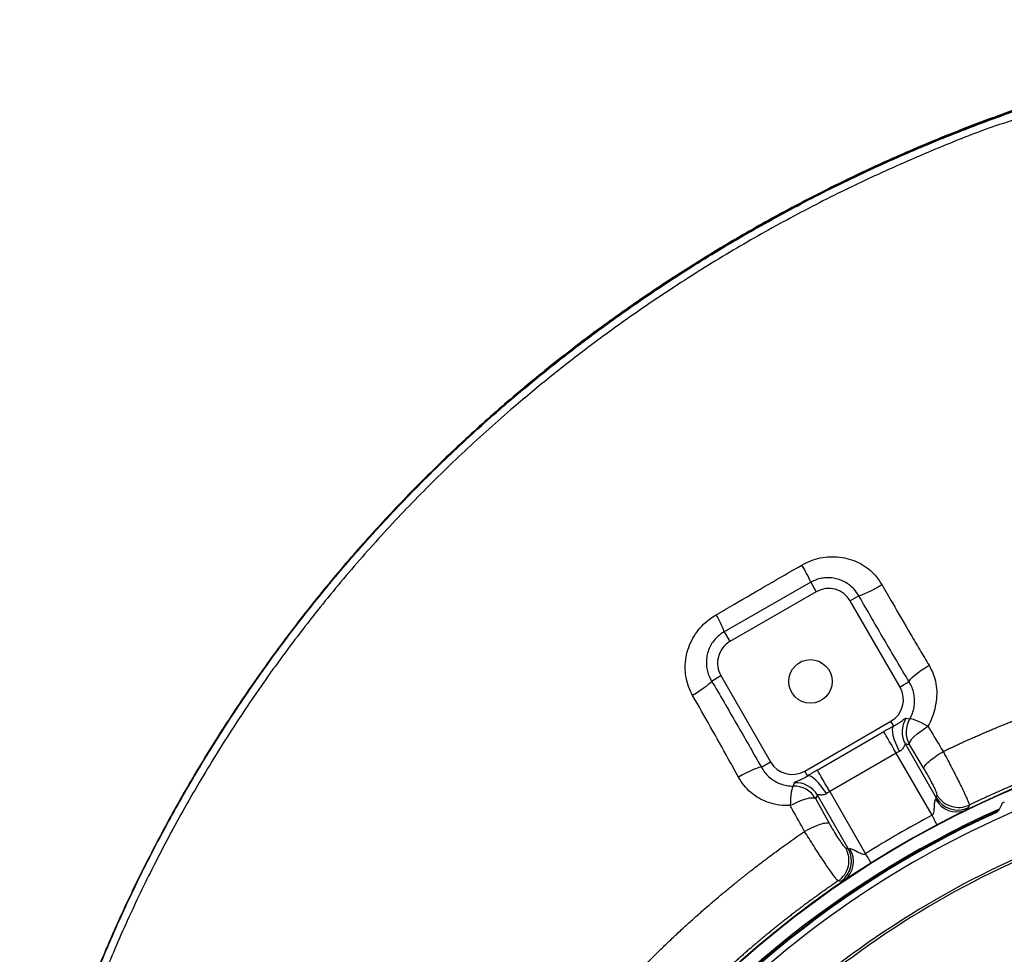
# Model space of a CAD drawing. Header units: millimetres. Extents: x 1452 to 2791, y 499 to 3301.
# Tile 35 of 38: x 1472 to 1868, y 2926 to 3301. Entities that reach past the tile are written whole.
import ezdxf

# ---------------------------------------------------------------- set-up
doc = ezdxf.new("R2010")
doc.units = ezdxf.units.MM

msp = doc.modelspace()

# ---------------------------------------------------------------- linework, layer by layer
at = {"color": 7, "linetype": 'Continuous', "lineweight": 25}
for p, q in [((1790.02, 3075.6), (1755.29, 3055.75)), ((1790.02, 3075.6), (1792.23, 3071.78)), ((1792.23, 3071.78), (1757.59, 3051.78)), ((1809.38, 3070.14), (1805.89, 3068.12)), ((1825.89, 3033.48), (1805.89, 3068.12)), ((1755.29, 3055.75), (1757.59, 3051.78)), ((1750.19, 3035.96), (1753.93, 3038.12)), ((1753.93, 3038.12), (1773.93, 3003.48)), ((1829.56, 3035.6), (1825.89, 3033.48)), ((1828.36, 3021.07), (1829.77, 3020.74)), ((1787.59, 2999.82), (1822.23, 3019.82)), ((1823.35, 3017.88), (1822.23, 3019.82)), ((1792.64, 3000.22), (1819.35, 3015.64)), ((1828.03, 3010.57), (1840.41, 2989.12)), ((1835.44, 3000.91), (1829.62, 3010.53)), ((1824.33, 3007.01), (1797.62, 2991.6)), ((1838.73, 2982.08), (1824.33, 3007.01)), ((1770.19, 3001.32), (1773.93, 3003.48)), ((1788.71, 2997.88), (1787.59, 2999.82)), ((1783.03, 2993.79), (1783.44, 2995.13)), ((1792.7, 2990.17), (1791.96, 2988.81)), ((1791.96, 2988.81), (1797.41, 2978.89)), ((1805.08, 2968.72), (1792.7, 2990.17)), ((1797.62, 2991.6), (1812.02, 2966.66)), ((1840.41, 2989.12), (1840.74, 2990.17)), ((1853.68, 2986.17), (1853.37, 2985.13)), ((1866.59, 2986.33), (1865.51, 2984.14)), ((1804.04, 2968.96), (1805.08, 2968.72)), ((1802.06, 2955.5), (1801.03, 2955.75))]:
    msp.add_line(p, q, dxfattribs=at)
at = {"color": 7, "linetype": 'Continuous', "lineweight": 25, "flags": 128}
for points in [[(1829.56, 3035.6), (1829.68, 3036.06), (1830.11, 3036.68), (1830.82, 3037.44), (1831.8, 3038.32), (1833, 3039.27), (1834.38, 3040.27), (1835.9, 3041.28), (1837.51, 3042.27)], [(1750.19, 3035.96), (1750.03, 3035.62), (1749.59, 3035.13), (1748.9, 3034.5), (1747.97, 3033.76), (1746.83, 3032.94), (1745.53, 3032.05), (1744.1, 3031.12), (1742.59, 3030.19)], [(1837.09, 3017.8), (1835.76, 3018.52), (1834.49, 3019.17), (1833.32, 3019.72), (1832.27, 3020.17), (1831.37, 3020.5), (1830.64, 3020.71), (1830.11, 3020.79), (1829.77, 3020.74)], [(1825.68, 3007.72), (1824.85, 3009.37), (1824.13, 3011.02), (1823.56, 3012.61), (1823.15, 3014.08), (1822.92, 3015.38), (1822.87, 3016.47), (1823.02, 3017.31), (1823.35, 3017.88)], [(1829.62, 3010.53), (1829.67, 3011.11), (1830.02, 3011.85), (1830.65, 3012.71), (1831.56, 3013.67), (1832.7, 3014.7), (1834.03, 3015.75), (1835.51, 3016.8), (1837.09, 3017.8)], [(1824.33, 3007.01), (1823.41, 3008.61), (1822.52, 3010.15), (1821.69, 3011.59), (1820.95, 3012.87), (1820.33, 3013.94), (1819.85, 3014.78), (1819.51, 3015.35), (1819.35, 3015.64)], [(1770.19, 3001.32), (1769.8, 3001.34), (1769.12, 3001.2), (1768.19, 3000.88), (1767.02, 3000.41), (1765.67, 2999.8), (1764.18, 2999.07), (1762.6, 2998.25), (1760.98, 2997.36)], [(1796.33, 2990.78), (1795.32, 2992.33), (1794.26, 2993.77), (1793.17, 2995.06), (1792.1, 2996.15), (1791.09, 2997), (1790.16, 2997.58), (1789.36, 2997.88), (1788.71, 2997.88)], [(1797.62, 2991.6), (1796.7, 2993.19), (1795.81, 2994.73), (1794.98, 2996.17), (1794.25, 2997.45), (1793.62, 2998.52), (1793.14, 2999.36), (1792.81, 2999.94), (1792.64, 3000.22)], [(1783.03, 2993.79), (1782.79, 2993.52), (1782.57, 2993.01), (1782.37, 2992.27), (1782.19, 2991.33), (1782.04, 2990.19), (1781.93, 2988.89), (1781.84, 2987.47), (1781.8, 2985.96)], [(1781.8, 2985.96), (1783.47, 2986.84), (1785.13, 2987.61), (1786.73, 2988.24), (1788.21, 2988.72), (1789.51, 2989.02), (1790.59, 2989.14), (1791.42, 2989.07), (1791.96, 2988.81)], [(1840.76, 2978.22), (1840.52, 2978.67), (1840.28, 2979.14), (1840.03, 2979.61), (1839.77, 2980.1), (1839.51, 2980.59), (1839.25, 2981.08), (1838.99, 2981.58), (1838.73, 2982.08)], [(1864.54, 2983.2), (1864.59, 2983.3), (1864.73, 2983.59)], [(1814.34, 2962.97), (1814.07, 2963.4), (1813.79, 2963.85), (1813.5, 2964.3), (1813.21, 2964.76), (1812.92, 2965.23), (1812.62, 2965.7), (1812.32, 2966.18), (1812.02, 2966.66)]]:
    msp.add_lwpolyline(points, dxfattribs=at)
at = {"color": 7, "linetype": 'Continuous', "lineweight": 25}
msp.add_circle((1789.91, 3035.8), 8.75, dxfattribs=at)
for centre, radius, start, end in [((1739.27, 3053.96), 55.17, 23.0857, 31.1739), ((1797.23, 3063.12), 10, 30, 120), ((1792.42, 3115.89), 48.8, 290.3421, 302.4061), ((1722.43, 3044.27), 34.81, 19.2571, 31.7178), ((1762.59, 3043.12), 10, 120, 210), ((1817.23, 3028.48), 10, 300, 30), ((2027.41, 2624.44), 400, 1.3609, 178.6391), ((1836.75, 3015.55), 10.04, 146.6493, 209.7104), ((1838.34, 3015.51), 10.04, 148.6109, 209.7227), ((1782.59, 3008.48), 10, 210, 300), ((2027.41, 2624.44), 391.5, 109.6345, 130.3655), ((1783.28, 2983.75), 10.04, 30.2778, 91.4418), ((1784.02, 2985.1), 10.04, 30.2896, 93.3508), ((1849.07, 2994.22), 10.05, 210.464, 295.2939), ((1848.79, 2993.29), 9.87, 208.791, 290.1992), ((1868.38, 2985.44), 2, 108.8047, 153.8047), ((2027.41, 2624.44), 394.28, 114.3679, 178.6193), ((2027.41, 2624.44), 394, 114.4169, 178.6184), ((2027.41, 2624.44), 404.36, 117.8148, 122.1852), ((1863.91, 2985.41), 2, 294.3431, 333.8048), ((1863.91, 2985.41), 2, 294.2738, 312.37), ((1863.91, 2985.41), 2, 312.3647, 333.7981), ((2027.41, 2624.44), 374, 110.0802, 129.9198), ((2027.41, 2624.44), 373, 110.0805, 129.9195), ((1796.34, 2963.77), 10.05, 304.7059, 29.5362), ((1797.29, 2963.55), 9.87, 309.8006, 31.2093)]:
    msp.add_arc(centre, radius, start, end, dxfattribs=at)
at = {"color": 1, "linetype": 'Continuous', "lineweight": 25}
for radius, start, end in [(399.79, 1.3616, 178.6384), (394.79, 114.1954, 178.6211)]:
    msp.add_arc((2027.41, 2624.44), radius, start, end, dxfattribs=at)
at = {"color": 7, "linetype": 'Continuous', "lineweight": 25}
for centre, major_axis, ratio, start_param, end_param in [((1820.01, 3014.51), (12.99, 7.5), 0.087489, 1.260392, 1.570796), ((1824.99, 3005.88), (4.33, 2.5), 0.262466, 1.260392, 1.570796), ((1793.3, 2999.09), (12.99, 7.5), 0.087489, 1.570796, 1.881201), ((1798.28, 2990.46), (4.33, 2.5), 0.262466, 1.570796, 1.881201)]:
    msp.add_ellipse(centre, major_axis=major_axis, ratio=ratio, start_param=start_param, end_param=end_param, dxfattribs=at)
for points, knots in [([(2074.41, 3301.4), (2065.69, 3301.12), (2048.25, 3300.58), (2022.16, 3298.46), (1996.85, 3295.48), (1972.37, 3291.62), (1948.71, 3287), (1925.25, 3281.49), (1902.02, 3275.11), (1879.05, 3267.84), (1856.36, 3259.71), (1833.99, 3250.73), (1811.98, 3240.93), (1790.35, 3230.3), (1769.13, 3218.87), (1748.36, 3206.64), (1728.07, 3193.64), (1708.29, 3179.87), (1689.05, 3165.35), (1670.39, 3150.09), (1652.34, 3134.12), (1634.94, 3117.44), (1618.21, 3100.06), (1602.2, 3082.03), (1586.93, 3063.38), (1572.42, 3044.12), (1558.69, 3024.3), (1545.77, 3003.94), (1533.67, 2983.09), (1522.42, 2961.76), (1512.03, 2939.99), (1502.55, 2917.82), (1493.63, 2894.39), (1485.49, 2869.68), (1478.17, 2843.72), (1474.34, 2826.16), (1472.42, 2817.38)], [0, 0, 0, 0, 0.031367, 0.062745, 0.094111, 0.122982, 0.151873, 0.180764, 0.209634, 0.238507, 0.2674, 0.296294, 0.325167, 0.354041, 0.382935, 0.411828, 0.440701, 0.46958, 0.49848, 0.52738, 0.556257, 0.585143, 0.614053, 0.642962, 0.671848, 0.700734, 0.729643, 0.758551, 0.787437, 0.816326, 0.845239, 0.874152, 0.90304, 0.935354, 0.967686, 1, 1, 1, 1]), ([(2079.1, 3301.3), (2069.81, 3301.07), (2051.23, 3300.6), (2023.43, 3298.44), (1997, 3295.34), (1971.95, 3291.37), (1948.3, 3286.73), (1924.84, 3281.21), (1901.62, 3274.81), (1878.65, 3267.52), (1855.97, 3259.37), (1833.6, 3250.38), (1811.6, 3240.56), (1789.98, 3229.91), (1768.77, 3218.46), (1748.01, 3206.22), (1727.73, 3193.2), (1707.96, 3179.42), (1688.73, 3164.88), (1670.08, 3149.61), (1652.05, 3133.62), (1634.66, 3116.92), (1617.96, 3099.53), (1601.96, 3081.48), (1586.7, 3062.81), (1572.22, 3043.54), (1558.51, 3023.7), (1545.6, 3003.33), (1533.52, 2982.47), (1522.3, 2961.13), (1511.94, 2939.35), (1502.47, 2917.17), (1493.75, 2894.18), (1485.9, 2870.38), (1478.91, 2845.81), (1475.19, 2829.2), (1473.33, 2820.9)], [0, 0, 0, 0, 0.033377, 0.066768, 0.100144, 0.128987, 0.15785, 0.186712, 0.215554, 0.244399, 0.273264, 0.302129, 0.330974, 0.359819, 0.388684, 0.417549, 0.446394, 0.475244, 0.504116, 0.532987, 0.561837, 0.590695, 0.619576, 0.648457, 0.677314, 0.706171, 0.735052, 0.763932, 0.792789, 0.82165, 0.850535, 0.879419, 0.908279, 0.938848, 0.969432, 1, 1, 1, 1]), ([(1473.41, 2821.16), (1475.24, 2829.33), (1478.91, 2845.69), (1485.78, 2869.87), (1493.58, 2893.62), (1502.38, 2916.88), (1512.09, 2939.62), (1522.98, 2962.46), (1535.13, 2985.32), (1548.57, 3008.13), (1562.99, 3030.32), (1578.39, 3051.86), (1594.71, 3072.7), (1611.94, 3092.79), (1630.04, 3112.11), (1648.97, 3130.6), (1667.04, 3146.78), (1684, 3160.83), (1699.64, 3172.98), (1715.67, 3184.62), (1733.88, 3197), (1754.42, 3209.88), (1777.4, 3223), (1798.93, 3234.14), (1818.85, 3243.54), (1839.04, 3252.34), (1861.61, 3261.19), (1886.59, 3269.9), (1903.53, 3274.82), (1912, 3277.28)], [0, 0, 0, 0, 0.037772, 0.075563, 0.113335, 0.150486, 0.187653, 0.224804, 0.264576, 0.304367, 0.34414, 0.383912, 0.423704, 0.463476, 0.503246, 0.543035, 0.582806, 0.612574, 0.642343, 0.67211, 0.701878, 0.741637, 0.781414, 0.821173, 0.85094, 0.880707, 0.920466, 0.960242, 1, 1, 1, 1]), ([(1912.8, 3274.4), (1912.8, 3274.4), (1904.03, 3274.4), (1887.68, 3265.91), (1862.6, 3258.69), (1840.19, 3249.51), (1820.08, 3240.83), (1800.26, 3231.45), (1778.83, 3220.37), (1755.96, 3207.31), (1735.52, 3194.49), (1717.39, 3182.17), (1701.44, 3170.59), (1685.87, 3158.5), (1669, 3144.51), (1651.02, 3128.41), (1632.18, 3110.01), (1614.17, 3090.79), (1597.03, 3070.8), (1580.78, 3050.06), (1565.47, 3028.63), (1551.12, 3006.55), (1537.75, 2983.86), (1525.66, 2961.11), (1514.82, 2938.39), (1505.16, 2915.76), (1496.41, 2892.62), (1488.65, 2869), (1481.81, 2844.94), (1478.16, 2828.67), (1476.34, 2820.54)], [0, 0, 0, 0, 0, 0.039769, 0.079555, 0.119324, 0.149099, 0.178873, 0.218642, 0.258427, 0.298195, 0.327967, 0.357739, 0.38751, 0.41728, 0.457049, 0.496836, 0.536604, 0.576373, 0.616161, 0.655931, 0.695699, 0.735487, 0.775255, 0.8124, 0.84956, 0.886704, 0.924463, 0.962241, 1, 1, 1, 1]), ([(1786.48, 3082.52), (1787.65, 3083.13), (1790.01, 3084.35), (1793.83, 3085.44), (1797.73, 3085.94), (1801.65, 3085.81), (1805.48, 3085.04), (1809.14, 3083.64), (1812.5, 3081.61), (1815.86, 3078.76), (1817.58, 3076.18), (1818.57, 3074.69)], [0, 0, 0, 0, 0.107808, 0.215615, 0.322033, 0.428442, 0.535158, 0.64185, 0.748604, 0.855327, 1, 1, 1, 1]), ([(1752.04, 3062.57), (1754.5, 3064), (1765.96, 3070.66), (1777.45, 3077.3), (1786.48, 3082.52)], [0, 0, 0, 0, 0.214208, 1, 1, 1, 1]), ([(1809.38, 3070.14), (1808.77, 3071.07), (1807.72, 3072.69), (1805.68, 3074.51), (1803.66, 3075.82), (1801.45, 3076.76), (1799.15, 3077.33), (1796.79, 3077.49), (1794.45, 3077.27), (1792.15, 3076.67), (1790.73, 3075.95), (1790.02, 3075.6)], [0, 0, 0, 0, 0.1472336, 0.2559557, 0.364702, 0.4723605, 0.5800149, 0.6853556, 0.7906654, 0.8953483, 1, 1, 1, 1]), ([(1818.57, 3074.69), (1819.98, 3072.22), (1823.79, 3065.55), (1828.89, 3056.79), (1833.8, 3048.47), (1836.27, 3044.33), (1837.51, 3042.27)], [0, 0, 0, 0, 0.226633, 0.611496, 0.805748, 1, 1, 1, 1]), ([(1829.56, 3035.6), (1827.88, 3038.41), (1824.52, 3044.04), (1819.46, 3052.65), (1814.4, 3061.36), (1811.06, 3067.21), (1809.38, 3070.14)], [0, 0, 0, 0, 0.24809, 0.496181, 0.74809, 1, 1, 1, 1]), ([(1742.59, 3030.19), (1741.99, 3031.36), (1740.8, 3033.7), (1739.83, 3037.56), (1739.51, 3041.52), (1739.88, 3045.54), (1740.93, 3049.46), (1742.62, 3053.17), (1744.9, 3056.53), (1747.94, 3059.85), (1750.55, 3061.58), (1752.04, 3062.57)], [0, 0, 0, 0, 0.105413, 0.210851, 0.318031, 0.425232, 0.534037, 0.64285, 0.750315, 0.857782, 1, 1, 1, 1]), ([(1755.29, 3055.75), (1754.4, 3055.17), (1752.83, 3054.14), (1751.02, 3052.13), (1749.69, 3050.08), (1748.74, 3047.81), (1748.19, 3045.4), (1748.06, 3042.94), (1748.35, 3040.5), (1749.03, 3038.13), (1749.8, 3036.68), (1750.19, 3035.96)], [0, 0, 0, 0, 0.138238, 0.243026, 0.347841, 0.456029, 0.564261, 0.673371, 0.7825, 0.891255, 1, 1, 1, 1]), ([(1837.51, 3042.27), (1838.13, 3041.09), (1839.37, 3038.74), (1840.38, 3034.87), (1840.72, 3030.9), (1840.41, 3027.75), (1840.05, 3026.01), (1839.93, 3025.55), (1839.93, 3025.55)], [0, 0, 0, 0, 0.22806, 0.456184, 0.687445, 0.918772, 0.999997, 1, 1, 1, 1]), ([(1843.16, 3007.68), (1843.79, 3007.99), (1845.05, 3008.59), (1846.93, 3009.47), (1848.81, 3010.35), (1850.67, 3011.2), (1852.53, 3012.04), (1854.37, 3012.87), (1856.21, 3013.68), (1858.03, 3014.47), (1859.85, 3015.26), (1861.65, 3016.02), (1863.44, 3016.78), (1865.23, 3017.52), (1867, 3018.24), (1868.77, 3018.95), (1870.52, 3019.65), (1872.26, 3020.34), (1874, 3021.01), (1875.72, 3021.67), (1877.43, 3022.32), (1879.84, 3023.23), (1882.97, 3024.37), (1886.81, 3025.75), (1890.67, 3027.08), (1894.53, 3028.38), (1898.4, 3029.64), (1902.28, 3030.86), (1906.16, 3032.05), (1910.06, 3033.2), (1913.96, 3034.31), (1917.88, 3035.38), (1921.8, 3036.42), (1925.73, 3037.42), (1929.67, 3038.38), (1933.62, 3039.3), (1937.59, 3040.19), (1941.56, 3041.03), (1945.54, 3041.84), (1949.54, 3042.62), (1952.21, 3043.1), (1953.54, 3043.34)], [0, 0, 0, 0, 0.018026, 0.03592, 0.053682, 0.071312, 0.088813, 0.106182, 0.123423, 0.140534, 0.157517, 0.174372, 0.1911, 0.207701, 0.224175, 0.240524, 0.256747, 0.272845, 0.288819, 0.304669, 0.320396, 0.336, 0.371139, 0.406232, 0.44128, 0.47629, 0.511266, 0.546212, 0.581132, 0.616033, 0.650917, 0.685791, 0.72066, 0.755527, 0.790398, 0.825279, 0.860174, 0.895089, 0.930028, 0.964996, 1, 1, 1, 1]), ([(1750.19, 3035.96), (1751.87, 3033.12), (1755.22, 3027.43), (1760.24, 3018.78), (1765.25, 3010.07), (1768.55, 3004.24), (1770.19, 3001.32)], [0, 0, 0, 0, 0.248203, 0.496407, 0.748203, 1, 1, 1, 1]), ([(1829.77, 3020.74), (1829.86, 3020.91), (1830.39, 3021.83), (1831.12, 3023.6), (1831.67, 3026.06), (1831.78, 3028.55), (1831.47, 3031), (1830.76, 3033.39), (1829.96, 3034.86), (1829.56, 3035.6)], [0, 0, 0, 0, 0.035339, 0.197488, 0.35981, 0.520948, 0.682087, 0.841074, 1, 1, 1, 1]), ([(1760.98, 2997.36), (1759.63, 2999.83), (1755.97, 3006.54), (1749.83, 3017.54), (1745.01, 3025.96), (1742.59, 3030.19)], [0, 0, 0, 0, 0.225309, 0.610992, 1, 1, 1, 1]), ([(1839.93, 3025.55), (1839.93, 3025.55), (1839.93, 3024.45), (1838.98, 3021.98), (1838.01, 3019.45), (1837.24, 3018.08), (1837.09, 3017.8)], [0, 0, 0, 0, 0.000008, 0.436876, 0.883366, 1, 1, 1, 1]), ([(1823.35, 3017.88), (1823.82, 3018.14), (1824.75, 3018.65), (1825.74, 3019.34), (1826.83, 3020.15), (1827.82, 3020.95), (1828.17, 3021.03), (1828.36, 3021.07)], [0, 0, 0, 0, 0.133235, 0.263594, 0.394283, 0.68273, 1, 1, 1, 1]), ([(1837.09, 3017.8), (1838.78, 3015), (1840.8, 3011.64), (1842.83, 3008.24), (1843.16, 3007.68)], [0, 0, 0, 0, 0.835485, 1, 1, 1, 1]), ([(1959.18, 3019.84), (1958.56, 3019.73), (1957.31, 3019.52), (1955.43, 3019.18), (1953.54, 3018.83), (1951.65, 3018.48), (1949.75, 3018.11), (1947.85, 3017.73), (1945.94, 3017.34), (1944.03, 3016.94), (1942.11, 3016.53), (1940.18, 3016.11), (1938.26, 3015.68), (1936.32, 3015.23), (1934.38, 3014.78), (1932.44, 3014.31), (1930.49, 3013.83), (1928.54, 3013.34), (1926.58, 3012.84), (1924.61, 3012.33), (1922.65, 3011.8), (1920.67, 3011.26), (1918.7, 3010.72), (1916.72, 3010.15), (1914.73, 3009.58), (1912.74, 3008.99), (1910.75, 3008.39), (1908.75, 3007.78), (1906.75, 3007.16), (1904.75, 3006.52), (1902.74, 3005.87), (1900.72, 3005.21), (1898.71, 3004.53), (1896.69, 3003.84), (1894.67, 3003.14), (1892.64, 3002.43), (1890.61, 3001.7), (1888.58, 3000.95), (1886.55, 3000.2), (1884.51, 2999.43), (1882.47, 2998.64), (1880.42, 2997.85), (1878.38, 2997.03), (1876.33, 2996.21), (1874.28, 2995.37), (1872.23, 2994.52), (1870.17, 2993.65), (1868.12, 2992.76), (1866.06, 2991.87), (1864, 2990.96), (1861.94, 2990.03), (1859.87, 2989.09), (1857.81, 2988.13), (1855.74, 2987.16), (1854.37, 2986.5), (1853.68, 2986.17)], [0, 0, 0, 0, 0.0171242, 0.0343155, 0.0515739, 0.0688993, 0.0862918, 0.1037514, 0.121278, 0.1388717, 0.1565325, 0.1742603, 0.1920552, 0.2099172, 0.2278462, 0.2458423, 0.2639055, 0.2820358, 0.3002331, 0.3184974, 0.3368289, 0.3552274, 0.373693, 0.3922256, 0.4108253, 0.4294921, 0.448226, 0.4670269, 0.4858949, 0.5048299, 0.523832, 0.5429012, 0.5620374, 0.5812407, 0.6005111, 0.6198485, 0.639253, 0.6587246, 0.6782632, 0.6978688, 0.7175415, 0.7372813, 0.7570882, 0.776962, 0.796903, 0.816911, 0.836986, 0.8571281, 0.8773372, 0.8976134, 0.9179566, 0.9383669, 0.9588442, 0.9793886, 1, 1, 1, 1]), ([(1828.03, 3010.57), (1827.99, 3010.59), (1827.95, 3010.58), (1827.86, 3010.5), (1827.81, 3010.42), (1827.71, 3010.23), (1827.65, 3010.11), (1827.53, 3009.84), (1827.46, 3009.69), (1827.3, 3009.38), (1827.21, 3009.21), (1827, 3008.88), (1826.89, 3008.72), (1826.62, 3008.4), (1826.46, 3008.24), (1826.1, 3007.95), (1825.91, 3007.83), (1825.68, 3007.72)], [0, 0, 0, 0, 0.125, 0.125, 0.25, 0.25, 0.375, 0.375, 0.5, 0.5, 0.625, 0.625, 0.75, 0.75, 0.875, 0.875, 1, 1, 1, 1]), ([(1835.44, 3000.91), (1835.41, 3001.18), (1835.58, 3001.57), (1836.3, 3002.53), (1836.86, 3003.1), (1838.27, 3004.34), (1839.13, 3005.01), (1841.04, 3006.36), (1842.09, 3007.04), (1843.16, 3007.68)], [0, 0, 0, 0, 0.25, 0.25, 0.5, 0.5, 0.75, 0.75, 1, 1, 1, 1]), ([(1843.16, 3007.68), (1843.16, 3007.68), (1843.62, 3006.77), (1844.77, 3004.72), (1846.3, 3001.76), (1847.83, 2998.82), (1849.24, 2996.02), (1850.51, 2993.45), (1851.61, 2991.18), (1852.5, 2989.25), (1853.16, 2987.79), (1853.57, 2986.49), (1853.68, 2986.68), (1853.68, 2986.18), (1853.68, 2986.18)], [0, 0, 0, 0, 0.000002, 0.099849, 0.199695, 0.299715, 0.399733, 0.499386, 0.599039, 0.698345, 0.797651, 0.898824, 0.999998, 1, 1, 1, 1]), ([(1770.19, 3001.32), (1770.63, 3000.62), (1771.5, 2999.21), (1773.22, 2997.43), (1775.19, 2995.96), (1777.38, 2994.82), (1779.75, 2994.08), (1781.67, 2993.8), (1782.77, 2993.79), (1783.03, 2993.79)], [0, 0, 0, 0, 0.156119, 0.312274, 0.470316, 0.628379, 0.789236, 0.95005, 1, 1, 1, 1]), ([(1840.74, 2990.17), (1840.76, 2990.25), (1840.75, 2990.39), (1840.68, 2990.69), (1840.64, 2990.81), (1840.56, 2991.07), (1840.5, 2991.22), (1840.32, 2991.7), (1840.16, 2992.07), (1839.88, 2992.71), (1839.77, 2992.93), (1839.55, 2993.4), (1839.32, 2993.89), (1839.06, 2994.41), (1838.78, 2994.95), (1838.63, 2995.23), (1838.19, 2996.09), (1837.87, 2996.67), (1837.37, 2997.57), (1837.2, 2997.88), (1836.86, 2998.49), (1836.68, 2998.8), (1836.16, 2999.71), (1835.8, 3000.31), (1835.44, 3000.91)], [0, 0, 0, 0, 0.125, 0.125, 0.1875, 0.1875, 0.25, 0.25, 0.375, 0.375, 0.4375, 0.4375, 0.5, 0.5625, 0.5625, 0.625, 0.625, 0.75, 0.75, 0.8125, 0.8125, 0.875, 0.875, 1, 1, 1, 1]), ([(1781.56, 2985.96), (1781.56, 2985.96), (1781.21, 2985.96), (1779.52, 2985.89), (1776.45, 2986.2), (1772.58, 2987.22), (1769, 2988.93), (1765.81, 2991.2), (1763.04, 2994.01), (1761.67, 2996.24), (1760.98, 2997.36)], [0, 0, 0, 0, 0.000002, 0.042561, 0.205869, 0.369141, 0.527247, 0.685315, 0.842662, 1, 1, 1, 1]), ([(1783.44, 2995.13), (1783.45, 2995.19), (1783.49, 2995.24), (1783.62, 2995.36), (1783.71, 2995.42), (1784.05, 2995.61), (1784.37, 2995.75), (1785, 2996.01), (1785.24, 2996.11), (1785.77, 2996.33), (1786.06, 2996.46), (1786.55, 2996.68), (1786.72, 2996.76), (1787.07, 2996.94), (1787.26, 2997.03), (1787.64, 2997.24), (1787.84, 2997.35), (1788.26, 2997.6), (1788.48, 2997.73), (1788.71, 2997.88)], [0, 0, 0, 0, 0.125, 0.125, 0.25, 0.25, 0.5, 0.5, 0.625, 0.625, 0.75, 0.75, 0.8125, 0.8125, 0.875, 0.875, 0.9375, 0.9375, 1, 1, 1, 1]), ([(1796.33, 2990.78), (1796.13, 2990.64), (1795.93, 2990.53), (1795.5, 2990.37), (1795.29, 2990.31), (1794.87, 2990.23), (1794.67, 2990.22), (1794.28, 2990.2), (1794.09, 2990.21), (1793.74, 2990.22), (1793.58, 2990.24), (1793.28, 2990.27), (1793.15, 2990.28), (1792.93, 2990.29), (1792.84, 2990.28), (1792.72, 2990.25), (1792.7, 2990.22), (1792.7, 2990.17)], [0, 0, 0, 0, 0.125, 0.125, 0.25, 0.25, 0.375, 0.375, 0.5, 0.5, 0.625, 0.625, 0.75, 0.75, 0.875, 0.875, 1, 1, 1, 1]), ([(1840.13, 2988.53), (1840.16, 2988.56), (1840.37, 2988.79), (1840.39, 2988.96), (1840.41, 2989.12)], [0, 0, 0, 0, 0.133788, 1, 1, 1, 1]), ([(1840.74, 2990.17), (1841.36, 2989.11), (1842.19, 2988.16), (1844.13, 2986.62), (1845.25, 2986.03), (1847.62, 2985.3), (1848.87, 2985.16), (1851.35, 2985.33), (1852.56, 2985.65), (1853.68, 2986.17)], [0, 0, 0, 0, 0.25, 0.25, 0.5, 0.5, 0.75, 0.75, 1, 1, 1, 1]), ([(1781.8, 2985.96), (1781.72, 2985.96), (1781.64, 2985.96), (1781.56, 2985.96), (1781.56, 2985.96)], [0, 0, 0, 0, 0.999749, 1, 1, 1, 1]), ([(1787.56, 2975.59), (1785.99, 2978.41), (1784.05, 2981.88), (1782.15, 2985.32), (1781.8, 2985.96)], [0, 0, 0, 0, 0.813098, 1, 1, 1, 1]), ([(1838.73, 2982.08), (1838.8, 2982.11), (1838.87, 2982.15), (1838.99, 2982.25), (1839.05, 2982.31), (1839.19, 2982.5), (1839.26, 2982.64), (1839.42, 2983.08), (1839.48, 2983.39), (1839.57, 2984), (1839.6, 2984.3), (1839.64, 2984.91), (1839.66, 2985.21), (1839.69, 2985.8), (1839.71, 2986.1), (1839.74, 2986.67), (1839.77, 2986.96), (1839.82, 2987.5), (1839.86, 2987.76), (1839.96, 2988.22), (1840.03, 2988.42), (1840.13, 2988.53)], [0, 0, 0, 0, 0.03125, 0.03125, 0.0625, 0.0625, 0.125, 0.125, 0.25, 0.25, 0.375, 0.375, 0.5, 0.5, 0.625, 0.625, 0.75, 0.75, 0.875, 0.875, 1, 1, 1, 1]), ([(1853.37, 2985.13), (1853.31, 2985.02), (1853.18, 2984.8), (1852.68, 2984.37), (1852.29, 2984.09), (1852.2, 2984.02)], [0, 0, 0, 0, 0.427105, 0.866007, 1, 1, 1, 1]), ([(1865.51, 2984.14), (1865.41, 2983.93), (1865.27, 2983.74), (1864.94, 2983.42), (1864.75, 2983.29), (1864.54, 2983.2)], [0, 0, 0, 0, 0.5, 0.5, 1, 1, 1, 1]), ([(1787.56, 2975.59), (1788.66, 2976.2), (1789.78, 2976.77), (1791.93, 2977.76), (1792.96, 2978.17), (1794.76, 2978.78), (1795.55, 2978.97), (1796.76, 2979.11), (1797.19, 2979.06), (1797.41, 2978.89)], [0, 0, 0, 0, 0.25, 0.25, 0.5, 0.5, 0.75, 0.75, 1, 1, 1, 1]), ([(1797.4, 2978.9), (1797.97, 2977.9), (1799.08, 2975.92), (1800.81, 2973.12), (1802.32, 2970.87), (1803.51, 2969.29), (1803.88, 2969.04), (1804.07, 2968.92)], [0, 0, 0, 0, 0.20382, 0.402384, 0.601204, 0.800615, 1, 1, 1, 1]), ([(1605.61, 2656.53), (1605.66, 2657.23), (1605.75, 2658.62), (1605.9, 2660.71), (1606.06, 2662.8), (1606.23, 2664.89), (1606.41, 2666.99), (1606.6, 2669.08), (1606.81, 2671.18), (1607.02, 2673.28), (1607.24, 2675.38), (1607.48, 2677.48), (1607.72, 2679.58), (1607.98, 2681.68), (1608.24, 2683.79), (1608.52, 2685.89), (1608.81, 2687.99), (1609.1, 2690.1), (1609.41, 2692.21), (1609.73, 2694.31), (1610.06, 2696.42), (1610.41, 2698.53), (1610.76, 2700.63), (1611.12, 2702.74), (1611.5, 2704.85), (1611.88, 2706.96), (1612.28, 2709.07), (1612.68, 2711.17), (1613.1, 2713.28), (1613.53, 2715.39), (1613.97, 2717.5), (1614.42, 2719.6), (1614.89, 2721.71), (1615.36, 2723.81), (1615.84, 2725.92), (1616.34, 2728.02), (1616.85, 2730.13), (1617.37, 2732.23), (1617.89, 2734.33), (1618.44, 2736.43), (1618.99, 2738.53), (1619.55, 2740.63), (1620.12, 2742.73), (1620.71, 2744.83), (1621.31, 2746.92), (1621.92, 2749.01), (1622.54, 2751.11), (1624.46, 2757.49), (1627.9, 2768.06), (1633.25, 2782.62), (1639.07, 2796.83), (1645.34, 2810.69), (1651.12, 2822.34), (1656.17, 2831.83), (1660.31, 2839.23), (1664.49, 2846.34), (1668.68, 2853.17), (1672.89, 2859.72), (1677.1, 2865.99), (1681.3, 2872), (1685.48, 2877.75), (1689.62, 2883.24), (1693.72, 2888.47), (1697.77, 2893.48), (1701.8, 2898.31), (1705.84, 2903), (1709.87, 2907.55), (1713.89, 2911.96), (1717.9, 2916.24), (1721.9, 2920.39), (1725.87, 2924.41), (1729.83, 2928.31), (1733.76, 2932.08), (1737.66, 2935.73), (1741.52, 2939.26), (1745.35, 2942.68), (1749.14, 2945.98), (1752.89, 2949.18), (1756.6, 2952.27), (1760.25, 2955.25), (1763.86, 2958.13), (1767.41, 2960.91), (1770.91, 2963.59), (1774.35, 2966.18), (1777.74, 2968.66), (1781.06, 2971.06), (1784.33, 2973.36), (1786.49, 2974.85), (1787.56, 2975.59)], [0, 0, 0, 0, 0.005502, 0.01101, 0.016524, 0.022044, 0.02757, 0.033102, 0.03864, 0.044184, 0.049733, 0.055289, 0.06085, 0.066416, 0.071989, 0.077567, 0.083151, 0.08874, 0.094335, 0.099935, 0.105541, 0.111153, 0.116769, 0.122391, 0.128019, 0.133652, 0.13929, 0.144933, 0.150581, 0.156235, 0.161894, 0.167557, 0.173226, 0.1789, 0.184578, 0.190262, 0.19595, 0.201643, 0.207341, 0.213044, 0.218751, 0.224463, 0.230179, 0.2359, 0.241625, 0.247355, 0.253089, 0.258828, 0.299967, 0.340709, 0.381057, 0.421035, 0.46067, 0.483574, 0.505857, 0.527526, 0.548586, 0.569043, 0.588901, 0.608165, 0.626836, 0.644919, 0.662414, 0.679233, 0.695768, 0.712023, 0.727997, 0.743692, 0.759109, 0.774249, 0.789113, 0.803701, 0.818015, 0.832055, 0.845821, 0.859315, 0.872536, 0.885485, 0.898161, 0.910565, 0.922697, 0.934555, 0.946141, 0.957454, 0.968496, 0.979267, 0.989768, 1, 1, 1, 1]), ([(1801.06, 2955.71), (1801.06, 2955.71), (1801.06, 2955.71), (1800.63, 2956.06), (1799.97, 2956.9), (1798.96, 2958.22), (1797.74, 2959.94), (1796.3, 2962.02), (1794.71, 2964.39), (1793, 2966.99), (1791.19, 2969.78), (1789.42, 2972.68), (1788.02, 2974.67), (1787.55, 2975.62), (1787.55, 2975.62)], [0, 0, 0, 0, 0.000002, 0.099418, 0.198835, 0.298363, 0.397892, 0.497164, 0.596436, 0.695553, 0.794669, 0.897333, 0.999998, 1, 1, 1, 1]), ([(1801.06, 2955.71), (1802.08, 2956.42), (1802.96, 2957.31), (1804.35, 2959.37), (1804.85, 2960.52), (1805.4, 2962.94), (1805.45, 2964.2), (1805.09, 2966.65), (1804.68, 2967.84), (1804.07, 2968.92)], [0, 0, 0, 0, 0.25, 0.25, 0.5, 0.5, 0.75, 0.75, 1, 1, 1, 1]), ([(1805.08, 2968.72), (1805.14, 2968.67), (1805.23, 2968.64), (1805.45, 2968.62), (1805.58, 2968.63), (1805.73, 2968.67)], [0, 0, 0, 0, 0.5, 0.5, 1, 1, 1, 1]), ([(1805.73, 2968.67), (1805.79, 2968.67), (1806.04, 2968.7), (1806.52, 2968.53), (1807.65, 2968.05), (1809.11, 2967.27), (1810.66, 2966.53), (1811.54, 2966.47), (1811.83, 2966.53), (1811.97, 2966.62), (1812.02, 2966.66)], [0, 0, 0, 0, 0.047253, 0.19235, 0.251668, 0.626276, 0.883101, 0.934099, 0.976092, 1, 1, 1, 1]), ([(1801.03, 2955.75), (1800.46, 2955.36), (1799.31, 2954.57), (1797.6, 2953.38), (1795.91, 2952.19), (1794.23, 2951), (1792.58, 2949.81), (1790.94, 2948.62), (1789.31, 2947.43), (1787.71, 2946.23), (1786.12, 2945.04), (1784.54, 2943.85), (1782.99, 2942.66), (1781.45, 2941.47), (1779.92, 2940.28), (1778.42, 2939.09), (1776.92, 2937.91), (1775.45, 2936.72), (1773.99, 2935.54), (1772.55, 2934.36), (1771.12, 2933.18), (1769.71, 2932), (1768.32, 2930.82), (1766.94, 2929.65), (1765.57, 2928.48), (1764.22, 2927.31), (1762.89, 2926.15), (1761.57, 2924.99), (1760.27, 2923.83), (1758.98, 2922.68), (1757.71, 2921.52), (1756.45, 2920.38), (1755.21, 2919.23), (1753.98, 2918.09), (1752.77, 2916.96), (1751.57, 2915.83), (1750.39, 2914.7), (1749.22, 2913.58), (1748.06, 2912.46), (1746.92, 2911.35), (1745.79, 2910.24), (1744.68, 2909.14), (1743.58, 2908.05), (1742.5, 2906.96), (1741.42, 2905.87), (1740.37, 2904.79), (1739.32, 2903.72), (1738.29, 2902.65), (1737.27, 2901.58), (1736.27, 2900.53), (1735.28, 2899.48), (1734.3, 2898.43), (1733.33, 2897.4), (1732.38, 2896.37), (1731.44, 2895.34), (1730.51, 2894.33), (1729.6, 2893.32), (1728.69, 2892.31), (1727.8, 2891.32), (1726.93, 2890.33), (1726.06, 2889.35), (1725.21, 2888.37), (1724.37, 2887.4), (1723.54, 2886.45), (1722.72, 2885.49), (1721.91, 2884.55), (1721.12, 2883.61), (1720.34, 2882.69), (1719.57, 2881.77), (1718.81, 2880.86), (1718.06, 2879.95), (1717.32, 2879.06), (1716.6, 2878.17), (1715.88, 2877.29), (1715.18, 2876.42), (1714.48, 2875.56), (1713.06, 2873.78), (1710.91, 2871.06), (1708.09, 2867.39), (1705.31, 2863.7), (1702.59, 2859.99), (1699.92, 2856.27), (1697.31, 2852.53), (1694.75, 2848.78), (1692.24, 2845.01), (1689.78, 2841.23), (1687.37, 2837.44), (1685.02, 2833.64), (1682.72, 2829.82), (1680.47, 2826), (1678.27, 2822.17), (1676.13, 2818.33), (1674.03, 2814.48), (1671.98, 2810.63), (1669.99, 2806.77), (1668.04, 2802.91), (1666.15, 2799.04), (1664.3, 2795.17), (1662.5, 2791.29), (1660.75, 2787.42), (1659.05, 2783.54), (1657.4, 2779.66), (1655.8, 2775.78), (1654.24, 2771.9), (1652.73, 2768.02), (1651.26, 2764.14), (1649.85, 2760.27), (1648.47, 2756.4), (1647.15, 2752.53), (1645.87, 2748.66), (1644.63, 2744.8), (1643.44, 2740.95), (1642.29, 2737.1), (1641.19, 2733.26), (1640.12, 2729.42), (1639.1, 2725.59), (1638.13, 2721.77), (1637.19, 2717.96), (1636.3, 2714.16), (1635.45, 2710.36), (1634.63, 2706.58), (1633.86, 2702.8), (1633.13, 2699.04), (1632.44, 2695.28), (1631.78, 2691.54), (1631.17, 2687.81), (1630.59, 2684.1), (1630.05, 2680.39), (1629.54, 2676.7), (1629.07, 2673.02), (1628.64, 2669.36), (1628.25, 2665.71), (1627.89, 2662.07), (1627.56, 2658.45), (1627.37, 2656.05), (1627.27, 2654.84)], [0, 0, 0, 0, 0.005832, 0.011625, 0.017381, 0.0231, 0.02878, 0.034423, 0.040028, 0.045595, 0.051125, 0.056617, 0.062071, 0.067487, 0.072865, 0.078206, 0.083509, 0.088774, 0.094001, 0.099191, 0.104343, 0.109457, 0.114533, 0.119572, 0.124573, 0.129536, 0.134461, 0.139349, 0.144199, 0.149011, 0.153785, 0.158522, 0.16322, 0.167882, 0.172505, 0.17709, 0.181638, 0.186148, 0.190621, 0.195055, 0.199452, 0.203811, 0.208132, 0.212416, 0.216661, 0.22087, 0.22504, 0.229172, 0.233267, 0.237324, 0.241343, 0.245325, 0.249269, 0.253175, 0.257043, 0.260874, 0.264666, 0.268421, 0.272139, 0.275818, 0.27946, 0.283064, 0.28663, 0.290159, 0.29365, 0.297103, 0.300518, 0.303896, 0.307235, 0.310537, 0.313802, 0.317028, 0.320217, 0.323368, 0.326482, 0.329557, 0.332595, 0.345545, 0.358445, 0.371294, 0.384092, 0.396839, 0.409536, 0.422183, 0.434778, 0.447323, 0.459818, 0.472261, 0.484654, 0.496997, 0.509288, 0.52153, 0.53372, 0.54586, 0.557949, 0.569987, 0.581975, 0.593913, 0.605799, 0.617635, 0.62942, 0.641155, 0.652839, 0.664473, 0.676055, 0.687588, 0.699069, 0.7105, 0.72188, 0.73321, 0.744489, 0.755717, 0.766895, 0.778022, 0.789099, 0.800125, 0.8111, 0.822025, 0.832899, 0.843722, 0.854495, 0.865217, 0.875889, 0.88651, 0.89708, 0.9076, 0.918069, 0.928488, 0.938855, 0.949173, 0.959439, 0.969655, 0.979821, 0.989936, 1, 1, 1, 1]), ([(1803.61, 2955.97), (1803.21, 2955.79), (1802.88, 2955.66), (1802.49, 2955.54), (1802.38, 2955.52), (1802.19, 2955.49), (1802.11, 2955.49), (1802.06, 2955.5)], [0, 0, 0, 0, 0.5, 0.5, 0.75, 0.75, 1, 1, 1, 1]), ([(1765.61, 2808.04), (1768.11, 2811.52), (1773.11, 2818.46), (1781.17, 2828.49), (1789.63, 2838.23), (1799.49, 2848.65), (1810.87, 2859.58), (1823.91, 2870.79), (1837.69, 2881.36), (1852.17, 2891.24), (1867.34, 2900.36), (1882.84, 2908.53), (1898.64, 2915.75), (1914.66, 2922.02), (1931.15, 2927.46), (1948.09, 2931.97), (1965.42, 2935.63), (1977.11, 2937.22), (1982.95, 2938.01)], [0, 0, 0, 0, 0.049212, 0.098424, 0.147975, 0.197525, 0.263424, 0.329374, 0.395273, 0.463073, 0.530929, 0.598729, 0.664632, 0.730586, 0.796488, 0.864307, 0.932181, 1, 1, 1, 1]), ([(1984.14, 2928.09), (1978.57, 2927.33), (1967.43, 2925.81), (1950.9, 2922.33), (1934.56, 2918), (1918.48, 2912.75), (1902.74, 2906.62), (1886.38, 2899.16), (1869.51, 2890.15), (1852.32, 2879.41), (1835.85, 2867.55), (1820.23, 2854.62), (1805.56, 2840.74), (1793.11, 2827.2), (1782.53, 2814.37), (1776.7, 2806.32), (1773.79, 2802.3)], [0, 0, 0, 0, 0.066698, 0.133606, 0.200622, 0.267639, 0.33455, 0.401249, 0.481309, 0.561642, 0.642067, 0.722399, 0.80246, 0.881915, 0.940957, 1, 1, 1, 1])]:
    msp.add_open_spline(points, degree=3, knots=knots, dxfattribs=at)
msp.add_open_spline([(1829.62, 3010.53), (1829.09, 3010.54), (1828.56, 3010.55), (1828.03, 3010.57)], degree=3, dxfattribs=at)
at = {"color": 1, "linetype": 'Continuous', "lineweight": 25}
msp.add_open_spline([(1774.38, 2786.79), (1777.36, 2791.41), (1783.41, 2800.81), (1793.54, 2814.36), (1804.48, 2827.51), (1816.22, 2840.08), (1828.77, 2852.05), (1842.11, 2863.37), (1856.13, 2873.95), (1870.76, 2883.72), (1885.93, 2892.62), (1901.37, 2900.49), (1917.05, 2907.31), (1932.9, 2913.13), (1949.11, 2918.05), (1965.6, 2922.04), (1982.26, 2925.07), (1993.9, 2926.5), (1999.95, 2927.04), (2000.38, 2927.08)], degree=3, knots=[0, 0, 0, 0, 0.060601, 0.123334, 0.185968, 0.248411, 0.311891, 0.375596, 0.439406, 0.503206, 0.566888, 0.630352, 0.690996, 0.751856, 0.812825, 0.873795, 0.934655, 0.995299, 1, 1, 1, 1], dxfattribs=at)

doc.saveas('drawing.dxf')
